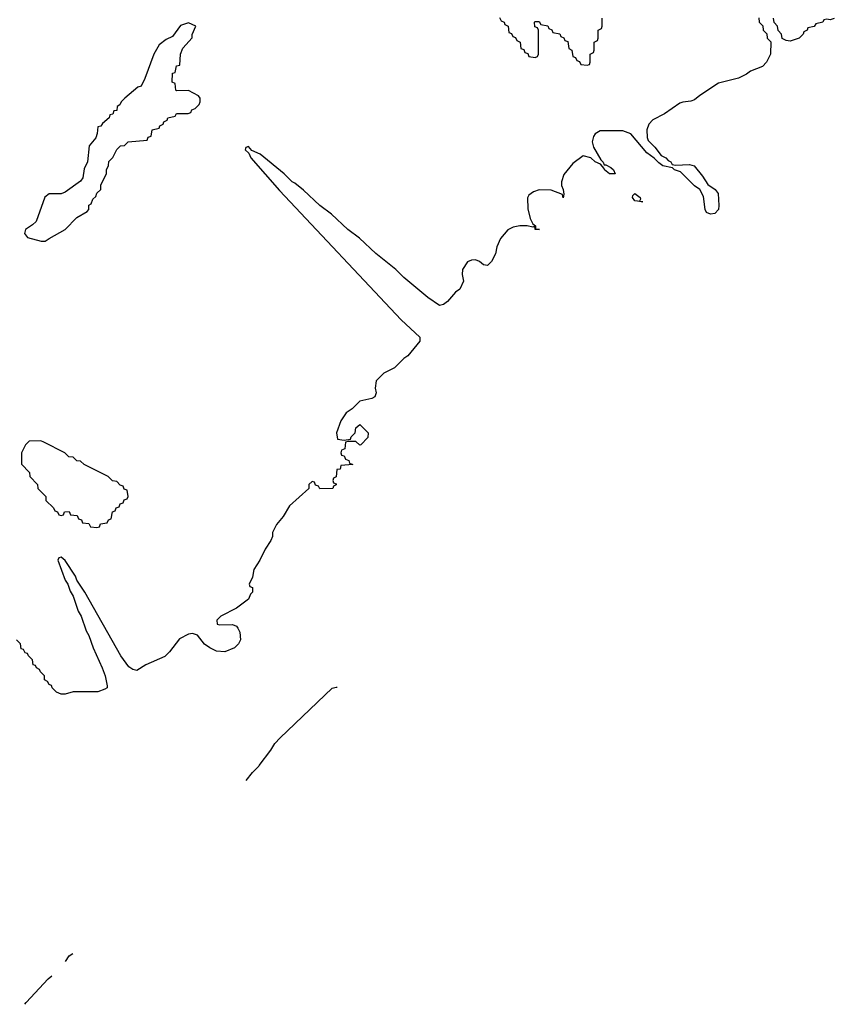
# Model space of a CAD drawing. Header units: inches. Extents: x 2228470 to 2445751, y 199914 to 300535.
# Tile 23 of 34: x 2415822 to 2419911, y 228802 to 233743. Entities that reach past the tile are written whole.
import ezdxf

# ---------------------------------------------------------------- set-up
doc = ezdxf.new("R2010")
doc.units = ezdxf.units.IN
doc.header["$MEASUREMENT"] = 0
doc.layers.add('C4212', color=7, linetype='Continuous')
doc.layers.add('C4213', color=7, linetype='Continuous')

msp = doc.modelspace()

# ---------------------------------------------------------------- linework, layer by layer
at = {"layer": 'C4212', "color": 6}
for points in [[(2416959.5, 229924.9), (2416990, 229964.7), (2417022.5, 229997.5), (2417024.4, 230000)], [(2416052.6, 229017), (2416070, 229044.7), (2416089.2, 229055.7)], [(2415848.6, 228801.5), (2415854.5, 228810), (2415964.5, 228930), (2415983.1, 228943.7)]]:
    msp.add_lwpolyline(points, dxfattribs=at)
at = {"layer": 'C4213', "color": 6}
for points in [[(2419531.6, 233751.6), (2419534, 233730), (2419551.6, 233711.6), (2419554, 233690), (2419571.6, 233671.6), (2419574, 233650), (2419591.6, 233631.6), (2419591, 233570), (2419570.7, 233529.3), (2419550, 233508.7), (2419490, 233485.2), (2419470.5, 233469.5), (2419430, 233449), (2419330, 233423.7), (2419236.7, 233363.3), (2419210, 233341.1), (2419190, 233333.3), (2419150.3, 233329.7), (2419135.8, 233324.2), (2419058.8, 233270), (2418999.9, 233240.1), (2418980.7, 233219.3), (2418970.3, 233189.7), (2418971.7, 233151.7), (2418977, 233137), (2419010, 233104), (2419041.7, 233061.7), (2419066, 233050), (2419077, 233037), (2419090.8, 233030), (2419096.9, 233016.9), (2419113.4, 233013.4), (2419183.5, 233016.5), (2419206.8, 233010), (2419250, 232957.3), (2419275.8, 232915.8), (2419313.4, 232890), (2419327.7, 232870), (2419332, 232810), (2419330.3, 232790), (2419310.6, 232770), (2419290, 232767.6), (2419270, 232775.3), (2419262.7, 232790), (2419254.8, 232854.8), (2419235.3, 232890), (2419210, 232909), (2419138.6, 232978.6), (2419108, 232990), (2419099, 232999), (2419050, 233009.4), (2419030, 233024), (2419007.2, 233047.2), (2418970, 233074), (2418889.5, 233169.5), (2418850, 233186), (2418735.3, 233184.7), (2418710.5, 233169.5), (2418702.5, 233157.5), (2418696.3, 233130), (2418703, 233103), (2418738.8, 233038.8), (2418751.6, 233028.4), (2418755.3, 233015.3), (2418764.7, 233015.3), (2418790, 233000.7), (2418802.8, 232990), (2418810.7, 232969.3), (2418782, 232970), (2418757.2, 232990), (2418756.5, 232996.5), (2418738, 233018), (2418710, 233029.6), (2418689.7, 233049.7), (2418650, 233059), (2418599.3, 233020.7), (2418553.3, 232966.7), (2418542, 232930), (2418542, 232910), (2418550, 232891.3), (2418552.7, 232867.3), (2418550.7, 232849.3), (2418546.3, 232866.3), (2418490, 232887.8), (2418430, 232889.6), (2418400.7, 232879.3), (2418378.4, 232861.6), (2418371.8, 232848.2), (2418372.9, 232792.9), (2418385.2, 232745.2), (2418398, 232718), (2418411.3, 232708.7), (2418411.3, 232691.3), (2418430.5, 232689.5), (2418409.2, 232690), (2418407.3, 232707.3), (2418398, 232702), (2418370, 232707.8), (2418332.1, 232707.9), (2418298.4, 232701.6), (2418271.7, 232688.3), (2418234.9, 232645.1), (2418216.7, 232603.3), (2418210, 232568), (2418190.5, 232529.5), (2418170, 232509.4), (2418150, 232513.2), (2418130, 232529.5), (2418110, 232537), (2418090, 232536.2), (2418070, 232527), (2418044, 232490), (2418043.5, 232463.5), (2418050.4, 232430), (2418030.7, 232390), (2418010, 232375.3), (2417970, 232329.2), (2417950, 232314), (2417930, 232309), (2417870, 232349.3), (2417749.7, 232449.7), (2417709.6, 232489.6), (2417609.2, 232570), (2417527, 232647), (2417469.2, 232690), (2417386.8, 232766.8), (2417329.2, 232810), (2417246.6, 232886.6), (2417203.2, 232923.2), (2417189.6, 232929.6), (2417150, 232969), (2417030, 233068), (2416987.3, 233087.3), (2416970, 233106), (2416958, 233102), (2416954, 233090), (2416972.7, 233072.7), (2416982, 233050), (2417126, 232886), (2417737.2, 232237.2), (2417831, 232150), (2417831.3, 232130), (2417770, 232055.3), (2417750, 232042), (2417703.5, 231996.5), (2417650, 231969), (2417611.3, 231930), (2417606.8, 231893.2), (2417610.8, 231870), (2417604.7, 231850), (2417590, 231841.2), (2417530, 231829.2), (2417490.4, 231789.6), (2417461, 231770), (2417434.8, 231730), (2417412, 231670), (2417418, 231638), (2417450, 231632), (2417482, 231638), (2417486, 231650), (2417506, 231670), (2417510, 231694), (2417530, 231711.3), (2417570.8, 231670), (2417570, 231646), (2417534, 231610), (2417530, 231608), (2417510, 231626), (2417470, 231626), (2417458, 231622), (2417454, 231590), (2417438, 231582), (2417434, 231570), (2417438, 231558), (2417450, 231554), (2417458, 231538), (2417474, 231530), (2417478, 231518), (2417494, 231510), (2417434, 231506), (2417430, 231488), (2417414, 231486), (2417411.2, 231448.9), (2417398, 231442), (2417394, 231430), (2417398, 231418), (2417410, 231414), (2417411.3, 231408.7), (2417398, 231402), (2417394, 231390), (2417328.8, 231388.9), (2417322, 231402), (2417307.3, 231407.3), (2417302, 231422), (2417290, 231426), (2417274, 231410), (2417274, 231390), (2417176.7, 231303.3), (2417144, 231250), (2417110.7, 231210), (2417090.7, 231170), (2417090.6, 231150), (2417082.8, 231130), (2417053.5, 231086.5), (2417027.3, 231030), (2416997.1, 230982.9), (2416990, 230946), (2416974, 230910), (2416978, 230898), (2416990, 230894), (2416990.5, 230870), (2416980.5, 230859.5), (2416970, 230835.3), (2416911, 230790), (2416832, 230750), (2416811.3, 230730), (2416814, 230710), (2416826, 230706), (2416890, 230707.7), (2416910, 230699.1), (2416917.1, 230690), (2416927.7, 230670), (2416930.4, 230630), (2416920.7, 230610), (2416901, 230590), (2416852, 230570), (2416810, 230574.5), (2416777.2, 230590), (2416750, 230609.6), (2416714.8, 230654.8), (2416690, 230662), (2416670, 230659.5), (2416624.7, 230635.3), (2416574, 230570), (2416550, 230547.3), (2416455.5, 230504.5), (2416410, 230477.2), (2416390, 230482), (2416370, 230495.1), (2416329.8, 230549.8), (2416149.2, 230870), (2416109.3, 230929.3), (2416102, 230950), (2416050, 231028), (2416030, 231046), (2416018, 231042), (2416014, 231030), (2416051.3, 230930), (2416064.7, 230910), (2416075.3, 230875.3), (2416090.6, 230850.6), (2416115.3, 230775.3), (2416130.8, 230750), (2416155.3, 230675.3), (2416170, 230652), (2416191, 230590), (2416236, 230490), (2416250.5, 230450.5), (2416261, 230399), (2416261, 230390), (2416250, 230382.7), (2416214, 230370), (2416090.6, 230369.4), (2416050, 230358), (2416030, 230358), (2416007.3, 230367.3), (2415986, 230390), (2415982, 230402), (2415970, 230406), (2415962, 230422), (2415946, 230430), (2415946, 230450), (2415926, 230470), (2415922, 230482), (2415906, 230490), (2415902, 230502), (2415890, 230506), (2415886, 230530), (2415866, 230550), (2415862, 230562), (2415850, 230566), (2415842, 230582), (2415830, 230586), (2415826, 230610), (2415806, 230630)], [(2418230, 233754), (2418238, 233738), (2418254, 233730), (2418258, 233718), (2418274, 233710), (2418278, 233678), (2418290, 233674), (2418298, 233658), (2418310, 233654), (2418318, 233638), (2418334, 233630), (2418338, 233598), (2418352.7, 233592.7), (2418358, 233578), (2418372.7, 233572.7), (2418378, 233558), (2418410, 233554), (2418422, 233558), (2418426, 233570), (2418426, 233690), (2418422, 233702), (2418407.3, 233707.3), (2418406, 233730), (2418410, 233734), (2418430, 233734), (2418438, 233718), (2418472.7, 233712.7), (2418478, 233698), (2418492.7, 233692.7), (2418498, 233678), (2418532.7, 233672.7), (2418538, 233658), (2418552.7, 233652.7), (2418558, 233638), (2418572.7, 233632.7), (2418578, 233598), (2418594, 233590), (2418598, 233558), (2418612.7, 233552.7), (2418618, 233538), (2418632.7, 233532.7), (2418638, 233518), (2418670, 233514), (2418682, 233518), (2418686, 233530), (2418686, 233570), (2418702, 233578), (2418706, 233590), (2418706, 233630), (2418722, 233638), (2418726, 233650), (2418726, 233690), (2418742, 233698), (2418746, 233710), (2418746, 233750)], [(2419910.9, 233749.1), (2419890, 233742), (2419874, 233746), (2419858, 233742), (2419854, 233730), (2419818, 233722), (2419810, 233708), (2419778, 233702), (2419774, 233690), (2419758, 233682), (2419754, 233670), (2419734, 233650), (2419690, 233635.3), (2419670, 233638), (2419648.7, 233648.7), (2419646, 233670), (2419628.4, 233688.4), (2419626, 233710), (2419608.4, 233728.4), (2419606, 233750)], [(2417024.4, 230000), (2417083.3, 230076.7), (2417103.1, 230110), (2417130, 230139.5), (2417390, 230388.4), (2417410, 230393.5), (2417416.4, 230392.7)]]:
    msp.add_lwpolyline(points, dxfattribs=at)
for points in [[(2416670, 233728), (2416630, 233714), (2416590, 233658), (2416556.8, 233643.2), (2416522.5, 233617.5), (2416496, 233570), (2416450, 233448), (2416431.3, 233410), (2416416, 233404), (2416350.6, 233349.4), (2416331.3, 233330), (2416324.7, 233315.3), (2416312, 233308), (2416310, 233288), (2416294, 233286), (2416290, 233268), (2416274, 233266), (2416272, 233250), (2416238, 233222), (2416230, 233208), (2416214, 233206), (2416211.3, 233171.3), (2416204.7, 233150), (2416170.7, 233109.3), (2416162, 233030), (2416145.4, 232994.6), (2416138.8, 232950), (2416127.5, 232932.5), (2416050, 232877.2), (2416030, 232869.4), (2415970, 232869.2), (2415947.7, 232852.3), (2415904.7, 232730), (2415887.1, 232712.9), (2415851.3, 232690), (2415846, 232670), (2415862, 232650), (2415930, 232631), (2415950, 232631.3), (2415970, 232644.7), (2416050, 232690.8), (2416108.7, 232750), (2416160.4, 232779.6), (2416168.8, 232791.1), (2416170, 232811.3), (2416180.4, 232819.6), (2416190, 232842), (2416204.7, 232855.3), (2416210, 232872), (2416228.7, 232891.3), (2416230, 232914), (2416258, 232970), (2416258, 232990), (2416268.7, 233011.3), (2416270, 233032), (2416289.2, 233050.8), (2416310, 233092), (2416328, 233110), (2416348, 233112), (2416366, 233130), (2416462, 233138), (2416467.3, 233152.7), (2416482, 233158), (2416488, 233190), (2416522, 233198), (2416526, 233210), (2416542, 233218), (2416546, 233230), (2416562, 233238), (2416566, 233250), (2416602, 233258), (2416610, 233272), (2416667.3, 233272.7), (2416682, 233278), (2416686, 233290), (2416703.1, 233296.9), (2416723.1, 233316.9), (2416728.7, 233330), (2416728.4, 233348.4), (2416720.4, 233360.4), (2416670, 233388), (2416610, 233386), (2416606, 233390), (2416602, 233422), (2416588, 233430), (2416590, 233474), (2416602, 233478), (2416610, 233512), (2416626, 233514), (2416629, 233570), (2416640.4, 233599.6), (2416688, 233652), (2416688, 233668), (2416706, 233710)], [(2418950, 232829.3), (2418910, 232833.2), (2418898, 232850), (2418900.1, 232859.9), (2418909.4, 232870.6), (2418936.3, 232850), (2418938, 232842), (2418932.7, 232832.7)], [(2415928.8, 231628.9), (2415870, 231628), (2415851.2, 231608.9), (2415831.3, 231570), (2415832, 231512), (2415872, 231470), (2415874, 231450), (2415912, 231410), (2415914, 231390), (2415954, 231350), (2415954, 231330), (2415992.7, 231292.7), (2415998, 231278), (2416012.7, 231272.7), (2416018, 231258), (2416030, 231254), (2416042, 231258), (2416047.3, 231272.7), (2416070, 231274), (2416078, 231258), (2416110, 231254), (2416118, 231238), (2416132.7, 231232.7), (2416138, 231218), (2416170, 231214), (2416178, 231198), (2416210, 231194), (2416222, 231198), (2416227.3, 231212.7), (2416262, 231218), (2416267.3, 231232.7), (2416282, 231238), (2416287.3, 231272.7), (2416302, 231278), (2416307.3, 231292.7), (2416322, 231298), (2416327.3, 231312.7), (2416342, 231318), (2416347.3, 231332.7), (2416362, 231338), (2416366, 231350), (2416362, 231382), (2416347.3, 231387.3), (2416342, 231402), (2416327.3, 231407.3), (2416310, 231426), (2416288.4, 231428.4), (2416266, 231450), (2416146, 231510), (2416128, 231528), (2416109.1, 231529.1), (2416090, 231548), (2416069.1, 231549.1), (2416048.8, 231568.9), (2415943.1, 231623.1)]]:
    msp.add_lwpolyline(points, close=True, dxfattribs=at)

doc.saveas('drawing.dxf')
